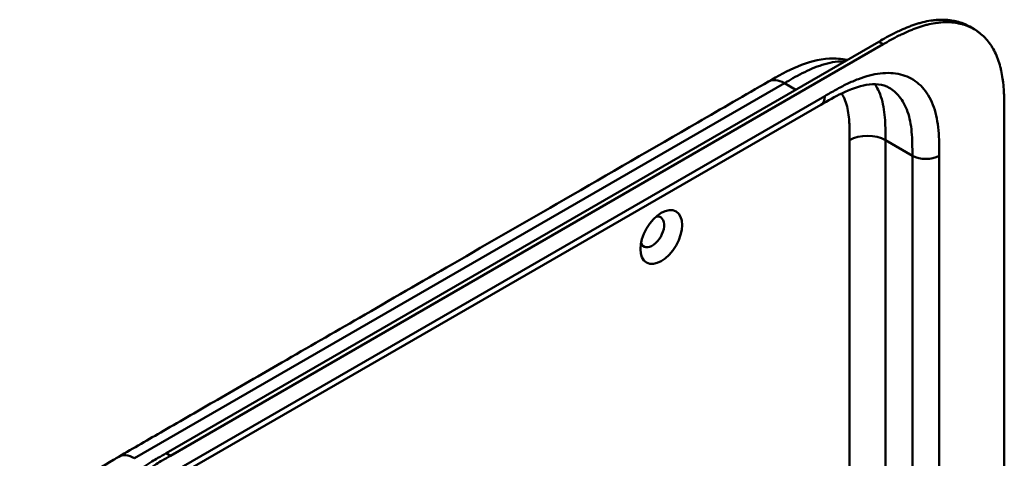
# Model space of a CAD drawing. Header units: millimetres. Extents: x 20 to 833, y 20 to 574.
# Tile 9 of 12: x 398 to 460, y 201 to 229. Entities that reach past the tile are written whole.
import ezdxf

# ---------------------------------------------------------------- set-up
doc = ezdxf.new("R2010")
doc.units = ezdxf.units.MM
doc.header["$LTSCALE"] = 2
doc.layers.add('Sichtbare Kanten(DIN)', color=7, linetype='Continuous', lineweight=50)
doc.layers.add('Sichtbare tangentiale Kanten(DIN)', color=7, linetype='Continuous', lineweight=50)

msp = doc.modelspace()

# ---------------------------------------------------------------- linework, layer by layer
at = {"layer": 'Sichtbare Kanten(DIN)'}
for p, q in [((458.459, 228.538), (458.185, 228.696)), ((407.496, 201.789), (452.446, 227.741)), ((452.72, 227.582), (407.77, 201.63)), ((448.795, 223.767), (407.805, 200.101)), ((448.795, 223.767), (448.795, 223.767)), ((460.368, 223.25), (460.368, 160.729))]:
    msp.add_line(p, q, dxfattribs=at)
msp.add_ellipse((438.731, 215.423), major_axis=(0.93, 1.611), ratio=0.57735, dxfattribs=at)
msp.add_ellipse((438.165, 215.75), major_axis=(-0.53, -0.918), ratio=0.57735, start_param=5.827281, end_param=9.880682, dxfattribs=at)
for points, knots in [([(452.446, 227.741), (452.612, 227.836), (452.945, 228.024), (453.366, 228.246), (453.79, 228.453), (454.13, 228.605), (454.556, 228.771), (454.895, 228.885), (455.317, 228.999), (455.65, 229.067), (456.061, 229.121), (456.382, 229.138), (456.774, 229.127), (457.078, 229.09), (457.444, 229.011), (457.723, 228.92), (457.991, 228.802), (458.121, 228.733), (458.185, 228.696)], [-0.9999899, -0.9999899, -0.9999899, -0.9999899, -0.9592928, -0.9185956, -0.8982471, -0.8575499, -0.8372014, -0.7965042, -0.7761556, -0.7354585, -0.7151099, -0.6744128, -0.6540642, -0.613367, -0.5930185, -0.5523213, -0.5319728, -0.5110051, -0.5110051, -0.5110051, -0.5110051]), ([(460.368, 223.25), (460.368, 223.431), (460.368, 223.796), (460.359, 224.252), (460.337, 224.706), (460.308, 225.064), (460.252, 225.502), (460.192, 225.843), (460.093, 226.254), (459.995, 226.57), (459.848, 226.944), (459.71, 227.225), (459.513, 227.552), (459.335, 227.793), (459.088, 228.065), (458.872, 228.259), (458.58, 228.471), (458.33, 228.615), (457.998, 228.762), (457.718, 228.852), (457.352, 228.932), (457.048, 228.968), (456.657, 228.98), (456.335, 228.963), (455.925, 228.909), (455.591, 228.841), (455.17, 228.726), (454.83, 228.613), (454.405, 228.446), (454.064, 228.295), (453.641, 228.088), (453.219, 227.865), (452.886, 227.677), (452.72, 227.582)], [0.0232584, 0.0232584, 0.0232584, 0.0232584, 0.0639556, 0.1046527, 0.1250013, 0.1656984, 0.186047, 0.2267442, 0.2470927, 0.2877899, 0.3081384, 0.3488356, 0.3691842, 0.4098813, 0.4302299, 0.470927, 0.4912756, 0.5319728, 0.5523213, 0.5930185, 0.613367, 0.6540642, 0.6744128, 0.7151099, 0.7354585, 0.7761556, 0.7965042, 0.8372014, 0.8575499, 0.8982471, 0.9185956, 0.9592928, 0.9999899, 0.9999899, 0.9999899, 0.9999899]), ([(445.498, 225.232), (446.084, 225.571), (446.699, 225.921), (447.978, 226.454), (448.655, 226.641), (449.713, 226.7), (450.095, 226.675), (450.466, 226.597)], [0.000002, 0.000002, 0.000002, 0.000002, 0.622303, 0.622303, 1.24387, 1.24387, 1.58779, 1.58779, 1.58779, 1.58779]), ([(404.508, 201.566), (405.45, 202.11), (406.393, 202.655), (408.467, 203.852), (409.599, 204.506), (412.088, 205.943), (413.445, 206.726), (416.432, 208.451), (418.061, 209.391), (421.646, 211.461), (423.601, 212.589), (427.902, 215.073), (430.248, 216.427), (435.409, 219.407), (438.224, 221.032), (442.525, 223.516), (444.012, 224.374), (445.498, 225.232)], [0.000002, 0.000002, 0.000002, 0.000002, 1, 1, 2.2, 2.2, 3.64, 3.64, 5.368, 5.368, 7.4416, 7.4416, 9.92992, 9.92992, 12.915904, 12.915904, 14.492315, 14.492315, 14.492315, 14.492315]), ([(453.102, 224.84), (452.914, 224.948), (452.692, 225.022), (452.2, 225.075), (451.941, 225.066), (451.199, 224.94), (450.668, 224.752), (449.691, 224.282), (449.246, 224.028), (448.795, 223.767)], [0, 0, 0, 0, 0.452595, 0.452595, 0.832647, 0.832647, 1.444151, 1.444151, 1.923175, 1.923175, 1.923175, 1.923175]), ([(398.264, 191.162), (398.264, 191.637), (398.266, 192.138), (398.342, 193.138), (398.412, 193.637), (398.708, 194.946), (399.011, 195.776), (399.76, 197.232), (400.191, 197.889), (401.153, 199.076), (401.698, 199.617), (402.885, 200.587), (403.543, 201.004), (404.284, 201.437), (404.396, 201.502), (404.508, 201.566)], [0, 0, 0, 0, 0.436896, 0.436896, 0.842838, 0.842838, 1.49715, 1.49715, 2.073353, 2.073353, 2.662039, 2.662039, 3.316728, 3.316728, 3.434626, 3.434626, 3.434626, 3.434626]), ([(399.565, 188.462), (399.565, 188.56), (399.566, 188.756), (399.567, 189.003), (399.571, 189.252), (399.576, 189.453), (399.585, 189.708), (399.596, 189.914), (399.617, 190.226), (399.646, 190.543), (399.699, 190.974), (399.751, 191.302), (399.812, 191.634), (399.858, 191.857), (399.923, 192.137), (399.979, 192.363), (400.056, 192.646), (400.123, 192.874), (400.231, 193.215), (400.35, 193.558), (400.546, 194.07), (400.739, 194.523), (401.004, 195.084), (401.232, 195.526), (401.538, 196.07), (401.798, 196.496), (402.139, 197.014), (402.425, 197.417), (402.797, 197.904), (403.105, 198.279), (403.462, 198.682), (403.705, 198.941), (403.951, 199.191), (404.117, 199.354), (404.368, 199.59), (404.622, 199.818), (404.963, 200.105), (405.221, 200.31), (405.479, 200.505), (405.652, 200.631), (405.868, 200.783), (406.041, 200.9), (406.257, 201.043), (406.429, 201.153), (406.687, 201.313), (407.03, 201.519), (407.327, 201.691), (407.496, 201.789)], [-0.9999979, -0.9999979, -0.9999979, -0.9999979, -0.9791648, -0.9583317, -0.9479152, -0.9270821, -0.9166655, -0.8958324, -0.8854159, -0.8541662, -0.8333331, -0.8020835, -0.791667, -0.7708339, -0.7604173, -0.7395842, -0.7291677, -0.7083346, -0.697918, -0.6666684, -0.6458353, -0.6041691, -0.583336, -0.5416699, -0.5208368, -0.4791706, -0.4583375, -0.4166713, -0.3958382, -0.354172, -0.3333389, -0.3020893, -0.2916727, -0.2708397, -0.2604231, -0.2291735, -0.2083404, -0.1770907, -0.1666742, -0.1458411, -0.1354246, -0.1145915, -0.1041749, -0.0833418, -0.0729253, -0.0416756, -0.0000095, -0.0000095, -0.0000095, -0.0000095]), ([(407.77, 201.63), (407.601, 201.533), (407.304, 201.361), (406.962, 201.155), (406.703, 200.994), (406.531, 200.884), (406.315, 200.742), (406.142, 200.625), (405.927, 200.473), (405.754, 200.347), (405.495, 200.151), (405.237, 199.947), (404.896, 199.659), (404.643, 199.432), (404.391, 199.195), (404.226, 199.033), (403.979, 198.783), (403.736, 198.524), (403.379, 198.12), (403.071, 197.745), (402.699, 197.258), (402.413, 196.856), (402.072, 196.337), (401.812, 195.911), (401.507, 195.368), (401.278, 194.925), (401.014, 194.365), (400.82, 193.912), (400.624, 193.399), (400.506, 193.057), (400.398, 192.715), (400.331, 192.488), (400.253, 192.205), (400.197, 191.979), (400.133, 191.699), (400.087, 191.476), (400.025, 191.144), (399.974, 190.816), (399.92, 190.385), (399.892, 190.068), (399.87, 189.755), (399.86, 189.55), (399.85, 189.295), (399.845, 189.093), (399.841, 188.844), (399.84, 188.597), (399.84, 188.402), (399.84, 188.304)], [0.0000095, 0.0000095, 0.0000095, 0.0000095, 0.0416756, 0.0729253, 0.0833418, 0.1041749, 0.1145915, 0.1354246, 0.1458411, 0.1666742, 0.1770907, 0.2083404, 0.2291735, 0.2604231, 0.2708397, 0.2916727, 0.3020893, 0.3333389, 0.354172, 0.3958382, 0.4166713, 0.4583375, 0.4791706, 0.5208368, 0.5416699, 0.583336, 0.6041691, 0.6458353, 0.6666684, 0.697918, 0.7083346, 0.7291677, 0.7395842, 0.7604173, 0.7708339, 0.791667, 0.8020835, 0.8333331, 0.8541662, 0.8854159, 0.8958324, 0.9166655, 0.9270821, 0.9479152, 0.9583317, 0.9791648, 0.9999979, 0.9999979, 0.9999979, 0.9999979])]:
    msp.add_open_spline(points, degree=3, knots=knots, dxfattribs=at)
msp.add_open_spline([(453.103, 224.839), (453.103, 224.839), (453.102, 224.839), (453.102, 224.84)], degree=3, dxfattribs=at)
at = {"layer": 'Sichtbare tangentiale Kanten(DIN)'}
for p, q in [((452.72, 227.582), (452.446, 227.741)), ((405.508, 201.467), (446.498, 225.133)), ((446.498, 225.133), (447.214, 224.72)), ((446.838, 224.937), (446.838, 224.937)), ((408.053, 200.651), (449.044, 224.317)), ((445.416, 224.509), (445.416, 224.509)), ((450.61, 197.573), (450.61, 221.535)), ((452.873, 200.234), (452.873, 221.535)), ((454.57, 220.556), (452.873, 221.535)), ((454.57, 158.688), (454.57, 220.556)), ((456.267, 220.556), (456.267, 158.688)), ((407.77, 201.63), (407.496, 201.789))]:
    msp.add_line(p, q, dxfattribs=at)
for points, knots in [([(450.314, 226.51), (450.271, 226.511), (450.228, 226.511), (450.184, 226.511), (449.976, 226.509), (449.76, 226.487), (449.539, 226.448), (449.325, 226.41), (449.106, 226.355), (448.884, 226.285), (448.673, 226.218), (448.459, 226.138), (448.243, 226.046), (448.038, 225.959), (447.832, 225.861), (447.625, 225.756), (447.43, 225.657), (447.234, 225.551), (447.04, 225.443), (446.857, 225.34), (446.676, 225.235), (446.498, 225.133)], [2.383213, 2.383213, 2.383213, 2.383213, 2.434392, 2.434392, 2.434392, 2.678279, 2.678279, 2.678279, 2.91346, 2.91346, 2.91346, 3.137965, 3.137965, 3.137965, 3.350817, 3.350817, 3.350817, 3.551822, 3.551822, 3.551822, 3.741304, 3.741304, 3.741304, 3.741304]), ([(449.044, 224.317), (449.271, 224.448), (449.737, 224.717), (450.451, 225.092), (451.164, 225.403), (452.103, 225.709), (453.228, 225.844), (454.413, 225.558), (455.356, 224.818), (455.876, 223.855), (456.121, 222.922), (456.227, 222.159), (456.267, 221.355), (456.267, 220.817), (456.267, 220.556)], [0, 0, 0, 0, 0.243503, 0.487004, 0.730505, 0.974007, 1.461009, 1.948012, 2.435015, 2.922018, 3.165519, 3.40902, 3.652522, 3.896023, 3.896023, 3.896023, 3.896023]), ([(452.873, 221.535), (452.873, 221.731), (452.873, 221.934), (452.866, 222.358), (452.859, 222.578), (452.83, 223.023), (452.807, 223.248), (452.739, 223.691), (452.692, 223.908), (452.57, 224.33), (452.493, 224.531), (452.342, 224.839), (452.275, 224.955), (452.203, 225.063)], [0, 0, 0, 0, 0.183196, 0.183196, 0.378667, 0.378667, 0.587199, 0.587199, 0.80915, 0.80915, 1.04412, 1.04412, 1.203268, 1.203268, 1.203268, 1.203268]), ([(454.57, 220.556), (454.57, 220.817), (454.569, 221.334), (454.533, 222.066), (454.439, 222.736), (454.228, 223.538), (453.817, 224.298), (453.343, 224.7), (453.103, 224.839)], [0, 0, 0, 0, 0.243501, 0.487003, 0.730504, 0.974005, 1.461008, 1.864608, 1.864608, 1.864608, 1.864608]), ([(450.61, 221.535), (450.61, 221.612), (450.61, 221.689), (450.61, 221.766), (450.61, 221.813), (450.61, 221.86), (450.609, 221.906), (450.609, 221.93), (450.609, 221.953), (450.609, 221.977), (450.608, 222.023), (450.608, 222.07), (450.607, 222.116), (450.607, 222.141), (450.606, 222.166), (450.606, 222.19), (450.605, 222.215), (450.605, 222.239), (450.604, 222.264), (450.603, 222.313), (450.602, 222.362), (450.6, 222.412), (450.596, 222.511), (450.592, 222.605), (450.585, 222.7), (450.585, 222.703), (450.585, 222.705), (450.585, 222.707), (450.572, 222.901), (450.553, 223.083), (450.526, 223.26), (450.526, 223.262), (450.525, 223.265), (450.525, 223.268), (450.497, 223.446), (450.461, 223.616), (450.414, 223.778), (450.413, 223.779), (450.413, 223.78), (450.413, 223.782), (450.365, 223.946), (450.305, 224.102), (450.236, 224.244), (450.195, 224.327), (450.151, 224.405), (450.103, 224.48)], [0, 0, 0, 0, 0.070602, 0.070602, 0.070602, 0.113735, 0.113735, 0.113735, 0.135301, 0.135301, 0.135301, 0.178433, 0.178433, 0.178433, 0.201293, 0.201293, 0.201293, 0.224154, 0.224154, 0.224154, 0.269874, 0.269874, 0.269874, 0.359119, 0.359119, 0.359119, 0.361315, 0.361315, 0.361315, 0.541668, 0.541668, 0.541668, 0.544386, 0.544386, 0.544386, 0.726184, 0.726184, 0.726184, 0.727511, 0.727511, 0.727511, 0.9126, 0.9126, 0.9126, 1.019593, 1.019593, 1.019593, 1.019593])]:
    msp.add_open_spline(points, degree=3, knots=knots, dxfattribs=at)
for points in [[(446.498, 225.133), (446.107, 225.358), (445.754, 225.38), (445.498, 225.232)], [(448.795, 223.767), (448.949, 223.856), (449.044, 224.046), (449.044, 224.317)], [(450.61, 221.535), (451.235, 221.896), (452.248, 221.896), (452.873, 221.535)], [(456.267, 220.556), (455.798, 220.285), (455.039, 220.285), (454.57, 220.556)], [(404.508, 201.566), (404.763, 201.714), (405.117, 201.693), (405.508, 201.467)]]:
    msp.add_open_spline(points, degree=3, dxfattribs=at)

doc.saveas('drawing.dxf')
